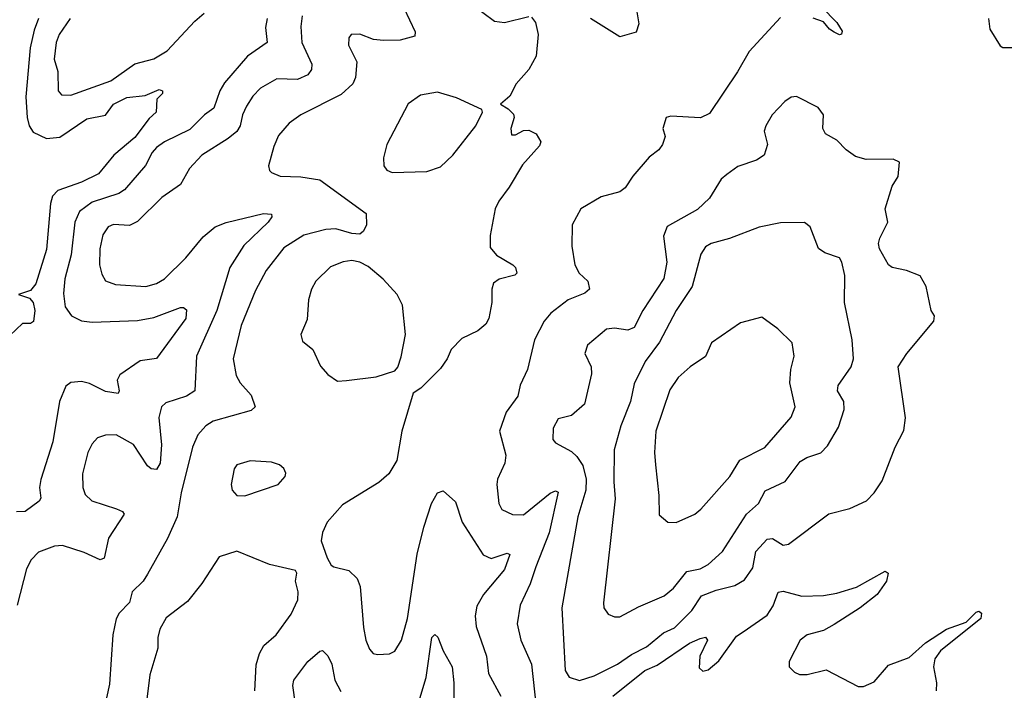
# Model space of a CAD drawing. Extents: x 1550320 to 1685906, y 509093 to 640511.
# Tile 194 of 256: x 1631535 to 1635210, y 532857 to 535361. Entities that reach past the tile are written whole.
import ezdxf

# ---------------------------------------------------------------- set-up
doc = ezdxf.new("R2010")
doc.units = 0

msp = doc.modelspace()

# ---------------------------------------------------------------- linework, layer by layer
at = {"layer": '0CON20XD'}
for points in [[(1633219.7, 535419.7), (1633307.5, 535355), (1633345, 535350), (1633435, 535372.5)], [(1634528.3, 535408.3), (1634585, 535350), (1634605, 535317.5), (1634603, 535307), (1634595, 535304), (1634575, 535314), (1634557.5, 535325), (1634535, 535352.5), (1634496.7, 535366.7)], [(1632589.6, 535375), (1632584.7, 535335), (1632587.5, 535275), (1632625.3, 535195), (1632623.8, 535175), (1632610.9, 535155), (1632572.3, 535137.7), (1632495, 535139.6), (1632433.5, 535105), (1632405, 535075.5), (1632381.7, 535038.3), (1632366.6, 535005), (1632358.2, 534965), (1632345, 534943.6), (1632313.1, 534916.9), (1632214.5, 534855), (1632168.2, 534805), (1632134.4, 534745), (1632065, 534697.5), (1631975, 534607.1), (1631945, 534592.1), (1631885, 534596), (1631865, 534587.5), (1631845, 534558), (1631834.1, 534505.9), (1631833.2, 534445), (1631840.8, 534410.8), (1631855.5, 534385.5), (1631891.8, 534371.8), (1632005.3, 534364.7), (1632045, 534376.2), (1632075, 534392.9), (1632155, 534471.1), (1632219.8, 534550.2), (1632265, 534587.9), (1632305, 534603.5), (1632445, 534637.3), (1632474.1, 534634.1), (1632475.7, 534625), (1632461.8, 534605), (1632371.7, 534518.3), (1632319.7, 534435), (1632271.2, 534275), (1632194.7, 534105), (1632187.9, 533975), (1632157.1, 533955), (1632080, 533930), (1632063.5, 533915), (1632054, 533876), (1632064, 533774), (1632058.7, 533705), (1632045, 533681.9), (1632025, 533684.4), (1632011.9, 533695), (1631960, 533775), (1631895, 533810.5), (1631855, 533810), (1631825, 533800), (1631805, 533778), (1631788.5, 533745), (1631769.2, 533665), (1631770.9, 533615), (1631778.8, 533588.8), (1631804.2, 533565), (1631896.2, 533535), (1631918, 533525), (1631924.2, 533515), (1631865.6, 533425), (1631849.4, 533350.6), (1631835, 533343.8), (1631775, 533372.2), (1631695, 533398.2), (1631664.6, 533395.4), (1631605, 533372.9), (1631576.9, 533345), (1631559.5, 533310.5), (1631525.4, 533174.6)], [(1631722.7, 535365), (1631682.5, 535305), (1631670.9, 535275), (1631663.9, 535213.9), (1631677.6, 535167.6), (1631678.2, 535095), (1631690.4, 535080.4), (1631725, 535078.8), (1631875, 535132.2), (1631965, 535196.1), (1632035.1, 535214.9), (1632085, 535244.8), (1632188.3, 535355), (1632222.9, 535385)], [(1632968.5, 535405), (1633010.5, 535315), (1633010.3, 535299.7), (1632955, 535284.1), (1632892.7, 535282.7), (1632855, 535286.9), (1632805, 535306.7), (1632772.5, 535305), (1632763.3, 535293.3), (1632762.5, 535265), (1632793.4, 535203.4), (1632788.8, 535145), (1632778.9, 535121.1), (1632735, 535081.5), (1632584, 535005), (1632540.8, 534975), (1632501.4, 534928.6), (1632482.8, 534887.2), (1632463.1, 534815), (1632467.1, 534797.1), (1632475, 534790), (1632506.6, 534776.6), (1632584.6, 534774.6), (1632655, 534763.1), (1632827.6, 534637.6), (1632828.8, 534595), (1632818.5, 534571.5), (1632805, 534560.5), (1632775, 534562.1), (1632715, 534579.8), (1632677.3, 534577.3), (1632595, 534556.8), (1632521.3, 534508.7), (1632454.5, 534425), (1632415, 534350), (1632361.2, 534218.8), (1632331.1, 534095), (1632342.2, 534032.2), (1632358.1, 534005), (1632399, 533959), (1632414, 533915), (1632398.3, 533901.7), (1632257.4, 533862.6), (1632229.4, 533845), (1632199.1, 533810.9), (1632180, 533765), (1632137.5, 533595), (1632122.5, 533505), (1632086.3, 533423.7), (1632011.4, 533291.4), (1631996.2, 533265), (1631954.3, 533225), (1631944.5, 533185), (1631905.6, 533145), (1631895.4, 533124.6), (1631882.9, 533065), (1631869.6, 532880.4), (1631822.2, 532665)], [(1633836.2, 535405), (1633846.2, 535345), (1633835.9, 535314.1), (1633775, 535296.2), (1633665, 535365.6)], [(1631605.2, 535365), (1631588.3, 535321.7), (1631573.4, 535255), (1631557.7, 535072.3), (1631562.2, 534995), (1631570.3, 534965), (1631585, 534940.6), (1631635, 534917.1), (1631685, 534922.6), (1631785, 534990.3), (1631855, 535004), (1631884.7, 535045), (1631935, 535070.5), (1632002.8, 535077.2), (1632055, 535100), (1632067.5, 535095), (1632067.5, 535085), (1632046, 535064), (1632043.8, 535015), (1632017.8, 534992.2), (1631965, 534921.1), (1631886.2, 534855), (1631828.5, 534785), (1631765.5, 534754.5), (1631677.4, 534722.6), (1631657.6, 534702.4), (1631649.5, 534675), (1631635, 534503.3), (1631595.4, 534375), (1631575, 534350), (1631530, 534335), (1631570.8, 534320.8), (1631585.2, 534305.2), (1631591.5, 534275), (1631586, 534234), (1631575, 534226.2), (1631545, 534226.7), (1631498.3, 534181.7)], [(1632458.1, 535365), (1632451.7, 535331.7), (1632458.1, 535275), (1632385.2, 535224.8), (1632299.7, 535125), (1632282.2, 535095), (1632259.2, 535030.8), (1632224, 535006), (1632169.4, 534950.6), (1632074.8, 534905.2), (1632045, 534883.8), (1632028.7, 534865), (1632004, 534816), (1631926.2, 534725), (1631905, 534711.6), (1631805, 534678.9), (1631758, 534645), (1631740, 534605), (1631726.8, 534483.2), (1631702.9, 534392.9), (1631698, 534338), (1631705, 534289.2), (1631728.5, 534255), (1631765, 534236.8), (1631805, 534231.6), (1631975, 534237.2), (1632035, 534249.2), (1632135, 534286.2), (1632146, 534286), (1632157, 534277), (1632154.4, 534245), (1632045, 534095.8), (1631985, 534086.7), (1631908.5, 534035), (1631898.1, 534015), (1631906.5, 533975), (1631902.5, 533965), (1631855, 533973.2), (1631795, 534002.1), (1631765, 534010), (1631725, 534006.4), (1631707.1, 533992.9), (1631682.9, 533935), (1631658.4, 533785), (1631613.7, 533643.7), (1631608.9, 533615), (1631613.1, 533575), (1631607.1, 533562.9), (1631555, 533524.6), (1631523.1, 533523.1)], [(1633445, 535370), (1633460.7, 535350.7), (1633470, 535305), (1633462.2, 535225), (1633435.5, 535175), (1633388.6, 535121.4), (1633364.3, 535075.7), (1633330, 535045), (1633358.3, 535028.3), (1633378, 535008), (1633380, 534995), (1633368.1, 534955), (1633370.8, 534930.8), (1633385, 534930.8), (1633415, 534947.5), (1633435, 534948.8), (1633462.5, 534935), (1633480, 534905), (1633475, 534890), (1633411.2, 534818.8), (1633362, 534735), (1633323, 534683), (1633310, 534655), (1633290.7, 534555), (1633290.7, 534510.7), (1633315, 534481.4), (1633376, 534445), (1633385.8, 534435), (1633390, 534415), (1633383.6, 534406.4), (1633325, 534391.5), (1633302.9, 534377.1), (1633296.7, 534355), (1633297.5, 534305), (1633285.6, 534245), (1633275.4, 534224.6), (1633245, 534199.2), (1633185, 534170), (1633145, 534130), (1633130, 534095), (1633105, 534058.8), (1633032.5, 533985), (1633003.9, 533966.1), (1632960.8, 533825), (1632942.5, 533715), (1632912.5, 533665), (1632875, 533633.3), (1632739.7, 533550.3), (1632681.9, 533485), (1632665, 533446.7), (1632660, 533415), (1632682.1, 533352.1), (1632697.5, 533325), (1632708, 533318), (1632764, 533305), (1632794.3, 533275), (1632805.7, 533245), (1632817.6, 533092.4), (1632826.5, 533045), (1632840.6, 533010.6), (1632854.6, 532994.6), (1632870.9, 532990.9), (1632915, 532994), (1632935, 533004), (1632960, 533045), (1632982.9, 533125), (1633018.5, 533365), (1633043.4, 533466.6), (1633071.4, 533555), (1633095, 533594), (1633115, 533602), (1633161.5, 533561.5), (1633186.1, 533485), (1633265, 533362.7), (1633295, 533350), (1633355, 533368.9), (1633364.1, 533364.1), (1633345, 533308.5), (1633266, 533215), (1633241.5, 533171.5), (1633235.4, 533135), (1633238.8, 533095), (1633276.8, 532985), (1633285, 532920), (1633330.8, 532835)], [(1634375, 535368.9), (1634258.3, 535241.7), (1634214.4, 535165.6), (1634109.7, 535010.3), (1634075.7, 534994.3), (1633965, 535000), (1633947.5, 534995), (1633936.2, 534955), (1633943.8, 534925), (1633934, 534895), (1633921.2, 534875), (1633885, 534847.5), (1633823.6, 534776.4), (1633795, 534732.9), (1633775, 534717.8), (1633705, 534699.5), (1633630, 534655), (1633597.1, 534595), (1633595.5, 534515), (1633606.8, 534445), (1633623.2, 534415), (1633656.2, 534385), (1633661.8, 534355), (1633645, 534340), (1633582.2, 534315), (1633517.8, 534265), (1633492.9, 534235), (1633456.8, 534165), (1633430, 534055), (1633403.4, 533996.6), (1633394.3, 533955), (1633351.1, 533895), (1633325.6, 533825), (1633350, 533735), (1633346.2, 533705), (1633317.8, 533645), (1633315.5, 533625), (1633323.8, 533555), (1633335, 533532.9), (1633375, 533513.3), (1633415, 533512.5), (1633515, 533593.1), (1633535, 533602.5), (1633545, 533596.7), (1633511.6, 533445), (1633461.4, 533318.6), (1633440.9, 533255), (1633402.5, 533175), (1633391.2, 533105), (1633405.4, 533045), (1633444.7, 532954.7), (1633463.1, 532795)], [(1635151.2, 535365), (1635156.7, 535325), (1635195, 535262.5), (1635205, 535256.7), (1635256.4, 535256.4)], [(1632925, 534790.8), (1633055, 534794.4), (1633105, 534811.8), (1633151.5, 534855), (1633237.5, 534965), (1633262.5, 535015), (1633260, 535025), (1633165, 535068.6), (1633095, 535090.6), (1633031.3, 535078.7), (1632985, 535046.2), (1632905.7, 534895), (1632893.1, 534845), (1632894.2, 534815), (1632905, 534798.8), (1632925, 534790.8)], [(1633625, 532893.9), (1633679.1, 532910.9), (1633766.9, 532955), (1633819.1, 532990.9), (1633875, 533019.5), (1633937.9, 533072.1), (1633979, 533091), (1634044.1, 533155), (1634080.3, 533209.7), (1634135, 533231.2), (1634205, 533248.2), (1634240, 533270), (1634271.1, 533315), (1634282.8, 533375), (1634325, 533421.5), (1634345, 533423.8), (1634385, 533399.6), (1634405, 533403.3), (1634555, 533516.5), (1634633.4, 533536.6), (1634695.5, 533564.5), (1634725, 533594), (1634755, 533638.8), (1634803.1, 533765), (1634835, 533827.5), (1634841.1, 533875), (1634814, 534065), (1634846.7, 534115), (1634947.5, 534235), (1634950, 534255), (1634937.5, 534275), (1634918.6, 534365), (1634896.2, 534405), (1634845, 534424), (1634791.2, 534435), (1634778, 534445), (1634744.4, 534505), (1634740.6, 534525), (1634745.5, 534544.5), (1634776, 534605), (1634765.7, 534655), (1634791.3, 534738.7), (1634814.2, 534775), (1634818.8, 534828.8), (1634795, 534840), (1634695, 534838.4), (1634655, 534849.5), (1634619.7, 534875), (1634585, 534910.9), (1634542.5, 534935), (1634533.1, 534955), (1634535.6, 535005), (1634515, 535032.9), (1634435, 535074), (1634415, 535071.2), (1634391.2, 535055), (1634344.2, 535005), (1634320, 534965), (1634314.5, 534944.5), (1634326, 534895), (1634314, 534855), (1634285, 534835.7), (1634215, 534812.2), (1634175, 534783.3), (1634153.6, 534765), (1634109.6, 534695), (1634065, 534652.1), (1633951.2, 534588.8), (1633937.7, 534552.3), (1633950.8, 534455), (1633939.3, 534395), (1633860.4, 534275), (1633828.5, 534211.5), (1633805, 534201.8), (1633755, 534209.5), (1633725, 534205.5), (1633654.4, 534145.6), (1633644.2, 534114.2), (1633667.5, 534065), (1633669.1, 534039.1), (1633643.3, 533925), (1633595, 533883.5), (1633545, 533870.8), (1633526.1, 533836.1), (1633525, 533793.3), (1633535, 533781.2), (1633595, 533748.6), (1633615, 533730), (1633636.6, 533696.6), (1633649.8, 533645), (1633648.3, 533605), (1633618.1, 533505), (1633559.1, 533165), (1633570.9, 532930.9), (1633586.2, 532906.2), (1633625, 532893.9)], [(1633775, 533131.4), (1633845, 533169.5), (1633940.2, 533209.8), (1633975, 533238.6), (1634025, 533301.1), (1634075, 533310.3), (1634105, 533326.8), (1634158, 533375), (1634247.5, 533515), (1634292.5, 533555), (1634318.2, 533601.8), (1634392.8, 533637.2), (1634448.9, 533711.1), (1634473.7, 533726.3), (1634525, 533744.2), (1634550.2, 533769.8), (1634590.9, 533839.1), (1634612.2, 533905), (1634611.1, 533935), (1634587.8, 533975), (1634590.5, 533995), (1634638.1, 534065), (1634647.5, 534095), (1634642.2, 534165), (1634613.3, 534305), (1634615.5, 534405.5), (1634604.3, 534455), (1634595, 534471.2), (1634540.9, 534490.9), (1634516.7, 534506.7), (1634485, 534587.5), (1634464, 534604), (1634375, 534602.9), (1634295, 534585.6), (1634185, 534543.5), (1634116.2, 534525), (1634095, 534512.5), (1634076.9, 534485), (1634044.7, 534365), (1633985, 534275.6), (1633922.7, 534157.3), (1633870, 534085), (1633829.2, 534000.8), (1633815.3, 533935), (1633778.2, 533845), (1633754.1, 533755), (1633752.2, 533635), (1633757.6, 533572.4), (1633713.6, 533183.6), (1633715.7, 533165), (1633731.7, 533141.7), (1633755, 533131.4), (1633775, 533131.4)], [(1632721.2, 534011.2), (1632755, 534014), (1632865, 534028.1), (1632935, 534050), (1632945.9, 534064.1), (1632958.3, 534101.7), (1632975.5, 534185), (1632963.6, 534295), (1632943.3, 534335), (1632892, 534392), (1632835, 534439.1), (1632805, 534456.1), (1632775, 534462.1), (1632742.7, 534457.3), (1632695, 534437.5), (1632640.6, 534385), (1632624.4, 534355), (1632613.1, 534315), (1632608.3, 534241.7), (1632583.8, 534185), (1632590.8, 534160.8), (1632629.1, 534129.1), (1632657.9, 534067.9), (1632685, 534036.2), (1632721.2, 534011.2)], [(1633985, 533484.3), (1634055, 533514.3), (1634077, 533533), (1634185.6, 533655), (1634223.6, 533716.4), (1634316.2, 533763.8), (1634415, 533876.7), (1634429.1, 533915), (1634410, 534005), (1634412.9, 534055), (1634426, 534105), (1634418, 534155), (1634365, 534206.7), (1634305, 534250), (1634225, 534228.6), (1634117.5, 534155), (1634095, 534104), (1634038, 534065), (1633992.9, 534025), (1633961.2, 533978.8), (1633910, 533825), (1633904.5, 533745), (1633908.5, 533698.5), (1633920.9, 533585), (1633922, 533512), (1633954.4, 533484.4), (1633985, 533484.3)], [(1632375, 533582.9), (1632500, 533625), (1632526.2, 533655), (1632528.3, 533668.3), (1632521.2, 533685), (1632505, 533698.8), (1632475, 533708.8), (1632395, 533714), (1632345, 533698.8), (1632335.9, 533684.1), (1632324, 533625), (1632328, 533605), (1632345, 533584.2), (1632375, 533582.9)], [(1632412.8, 532855), (1632418, 532952), (1632430, 532995), (1632445.5, 533025), (1632492.7, 533065), (1632548.2, 533141.8), (1632572.5, 533195), (1632574.6, 533225), (1632564.4, 533265), (1632568.8, 533295), (1632563.8, 533305), (1632467.5, 533327.5), (1632345, 533377.2), (1632279.2, 533355), (1632215, 533255.7), (1632161.1, 533188.9), (1632081.7, 533128.3), (1632057.8, 533085), (1632050.5, 533055), (1632050.5, 533015), (1632020.5, 532915), (1632004.5, 532785)], [(1633748.8, 532835), (1633868.1, 532931.9), (1633915, 532951.1), (1634035, 533032.9), (1634075, 533051.3), (1634095.5, 533055.5), (1634101.9, 533045), (1634074.1, 532985), (1634071.3, 532941.3), (1634085, 532928.5), (1634105, 532933.8), (1634145, 532967.5), (1634210, 533060), (1634235, 533075.3), (1634325, 533137.5), (1634347.8, 533172.2), (1634365.7, 533224.3), (1634385, 533227.1), (1634455, 533208.9), (1634535, 533211.1), (1634585, 533219.4), (1634658, 533242), (1634765, 533302.5), (1634776.7, 533295), (1634771.2, 533265), (1634735.5, 533214.5), (1634672, 533165), (1634575, 533102.9), (1634535, 533080), (1634475, 533064.2), (1634448, 533045), (1634406.7, 532965), (1634407.5, 532945), (1634427.5, 532925), (1634446.1, 532916.1), (1634475, 532916), (1634545, 532933.8), (1634665, 532871.2), (1634685, 532871.2), (1634725, 532889.2), (1634778.2, 532951.8), (1634855, 532979.4), (1634915.9, 533034.1), (1634994, 533086), (1635068.5, 533111.5), (1635105, 533149.6), (1635115, 533152.5), (1635125.4, 533145.4), (1635123.3, 533125), (1634972, 533005), (1634950.8, 532975), (1634945.7, 532945), (1634957.8, 532885), (1634956.4, 532855)], [(1633009.5, 532765), (1633052.6, 532905), (1633072.7, 533055), (1633085, 533065.7), (1633096.1, 533056.1), (1633115.2, 533005.2), (1633149.3, 532945), (1633155.7, 532885.7), (1633155, 532763.3)], [(1632564.6, 532805), (1632554.6, 532875), (1632557.8, 532895), (1632610.6, 532965), (1632655, 533004), (1632665, 533006), (1632685, 532986.2), (1632700, 532955), (1632711.6, 532895), (1632733.5, 532853.5)]]:
    msp.add_lwpolyline(points, dxfattribs=at)

doc.saveas('drawing.dxf')
